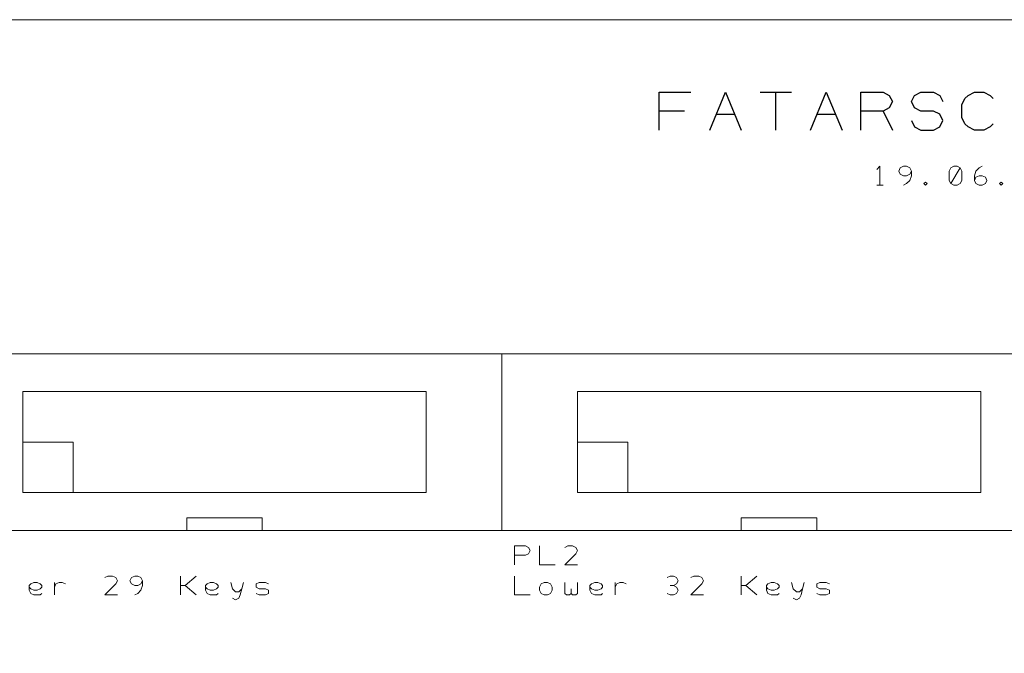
# Model space of a CAD drawing. Header units: millimetres. Extents: x -94 to 82, y -36 to 29.
# Tile 3 of 7: x -58 to -8, y -3 to 29. Entities that reach past the tile are written whole.
import ezdxf

# ---------------------------------------------------------------- set-up
doc = ezdxf.new("R2010")
doc.units = ezdxf.units.MM
doc.header["$MEASUREMENT"] = 0
doc.layers.add('Ebene 1', color=7, linetype='Continuous')

msp = doc.modelspace()

# ---------------------------------------------------------------- linework, layer by layer
at = {"layer": 'Ebene 1', "lineweight": 13}
msp.add_open_spline([(-67.7541, -26.1899), (-67.7541, -26.1899), (82.4234, -26.1899), (82.4234, -26.1899), (82.4234, -26.1899), (82.4234, -26.1899), (82.4234, 28.7376), (82.4234, 28.7376), (82.4234, 28.7376), (82.4234, 28.7376), (-67.7541, 28.7376), (-67.7541, 28.7376), (-67.7541, 28.7376), (-67.7541, 28.7376), (-67.7541, -26.1899), (-67.7541, -26.1899)], degree=3, knots=[0, 0, 0, 0, 0.2, 0.2, 0.2, 0.2, 0.4, 0.4, 0.4, 0.4, 0.6, 0.6, 0.6, 0.6, 1, 1, 1, 1], dxfattribs=at)
at = {"layer": 'Ebene 1', "lineweight": 25}
for points, knots in [([(-25.8441, 23.1814), (-25.8441, 23.1814), (-25.8441, 25.0864), (-25.8441, 25.0864), (-25.8441, 25.0864), (-25.8441, 25.0864), (-24.2566, 25.0864), (-24.2566, 25.0864)], [0, 0, 0, 0, 0.3333333, 0.3333333, 0.3333333, 0.3333333, 1, 1, 1, 1]), ([(-23.3041, 23.1814), (-23.3041, 23.1814), (-22.5104, 25.0864), (-22.5104, 25.0864), (-22.5104, 25.0864), (-22.5104, 25.0864), (-21.7166, 23.1814), (-21.7166, 23.1814)], [0, 0, 0, 0, 0.3333333, 0.3333333, 0.3333333, 0.3333333, 1, 1, 1, 1]), ([(-18.2241, 23.1814), (-18.2241, 23.1814), (-17.4304, 25.0864), (-17.4304, 25.0864), (-17.4304, 25.0864), (-17.4304, 25.0864), (-16.6366, 23.1814), (-16.6366, 23.1814)], [0, 0, 0, 0, 0.3333333, 0.3333333, 0.3333333, 0.3333333, 1, 1, 1, 1]), ([(-15.6841, 23.1814), (-15.6841, 23.1814), (-15.6841, 25.0864), (-15.6841, 25.0864), (-15.6841, 25.0864), (-15.6841, 25.0864), (-14.5729, 25.0864), (-14.5729, 25.0864), (-14.5729, 25.0864), (-14.5729, 25.0864), (-14.2554, 24.9276), (-14.2554, 24.9276), (-14.2554, 24.9276), (-14.2554, 24.9276), (-14.0966, 24.6101), (-14.0966, 24.6101), (-14.0966, 24.6101), (-14.0966, 24.6101), (-14.2554, 24.2926), (-14.2554, 24.2926), (-14.2554, 24.2926), (-14.2554, 24.2926), (-14.5729, 24.1339), (-14.5729, 24.1339), (-14.5729, 24.1339), (-14.5729, 24.1339), (-15.6841, 24.1339), (-15.6841, 24.1339)], [0, 0, 0, 0, 0.125, 0.125, 0.125, 0.125, 0.25, 0.25, 0.25, 0.25, 0.375, 0.375, 0.375, 0.375, 0.5, 0.5, 0.5, 0.5, 0.625, 0.625, 0.625, 0.625, 0.75, 0.75, 0.75, 0.75, 1, 1, 1, 1]), ([(-13.1441, 23.6576), (-13.1441, 23.6576), (-12.9854, 23.3401), (-12.9854, 23.3401), (-12.9854, 23.3401), (-12.9854, 23.3401), (-12.6679, 23.1814), (-12.6679, 23.1814), (-12.6679, 23.1814), (-12.6679, 23.1814), (-12.0329, 23.1814), (-12.0329, 23.1814), (-12.0329, 23.1814), (-12.0329, 23.1814), (-11.7154, 23.3401), (-11.7154, 23.3401), (-11.7154, 23.3401), (-11.7154, 23.3401), (-11.5566, 23.6576), (-11.5566, 23.6576), (-11.5566, 23.6576), (-11.5566, 23.6576), (-11.7154, 23.9751), (-11.7154, 23.9751), (-11.7154, 23.9751), (-11.7154, 23.9751), (-12.0329, 24.1339), (-12.0329, 24.1339), (-12.0329, 24.1339), (-12.0329, 24.1339), (-12.6679, 24.1339), (-12.6679, 24.1339), (-12.6679, 24.1339), (-12.6679, 24.1339), (-12.9854, 24.2926), (-12.9854, 24.2926), (-12.9854, 24.2926), (-12.9854, 24.2926), (-13.1441, 24.6101), (-13.1441, 24.6101), (-13.1441, 24.6101), (-13.1441, 24.6101), (-12.9854, 24.9276), (-12.9854, 24.9276), (-12.9854, 24.9276), (-12.9854, 24.9276), (-12.6679, 25.0864), (-12.6679, 25.0864), (-12.6679, 25.0864), (-12.6679, 25.0864), (-12.0329, 25.0864), (-12.0329, 25.0864), (-12.0329, 25.0864), (-12.0329, 25.0864), (-11.7154, 24.9276), (-11.7154, 24.9276), (-11.7154, 24.9276), (-11.7154, 24.9276), (-11.5566, 24.6101), (-11.5566, 24.6101)], [0, 0, 0, 0, 0.0625, 0.0625, 0.0625, 0.0625, 0.125, 0.125, 0.125, 0.125, 0.1875, 0.1875, 0.1875, 0.1875, 0.25, 0.25, 0.25, 0.25, 0.3125, 0.3125, 0.3125, 0.3125, 0.375, 0.375, 0.375, 0.375, 0.4375, 0.4375, 0.4375, 0.4375, 0.5, 0.5, 0.5, 0.5, 0.5625, 0.5625, 0.5625, 0.5625, 0.625, 0.625, 0.625, 0.625, 0.6875, 0.6875, 0.6875, 0.6875, 0.75, 0.75, 0.75, 0.75, 0.8125, 0.8125, 0.8125, 0.8125, 0.875, 0.875, 0.875, 0.875, 1, 1, 1, 1]), ([(-9.0166, 23.4989), (-9.0166, 23.4989), (-9.1754, 23.3401), (-9.1754, 23.3401), (-9.1754, 23.3401), (-9.1754, 23.3401), (-9.4929, 23.1814), (-9.4929, 23.1814), (-9.4929, 23.1814), (-9.4929, 23.1814), (-9.9691, 23.1814), (-9.9691, 23.1814), (-9.9691, 23.1814), (-9.9691, 23.1814), (-10.2866, 23.3401), (-10.2866, 23.3401), (-10.2866, 23.3401), (-10.2866, 23.3401), (-10.4454, 23.4989), (-10.4454, 23.4989), (-10.4454, 23.4989), (-10.4454, 23.4989), (-10.6041, 23.8164), (-10.6041, 23.8164), (-10.6041, 23.8164), (-10.6041, 23.8164), (-10.6041, 24.4514), (-10.6041, 24.4514), (-10.6041, 24.4514), (-10.6041, 24.4514), (-10.4454, 24.7689), (-10.4454, 24.7689), (-10.4454, 24.7689), (-10.4454, 24.7689), (-10.2866, 24.9276), (-10.2866, 24.9276), (-10.2866, 24.9276), (-10.2866, 24.9276), (-9.9691, 25.0864), (-9.9691, 25.0864), (-9.9691, 25.0864), (-9.9691, 25.0864), (-9.4929, 25.0864), (-9.4929, 25.0864), (-9.4929, 25.0864), (-9.4929, 25.0864), (-9.1754, 24.9276), (-9.1754, 24.9276), (-9.1754, 24.9276), (-9.1754, 24.9276), (-9.0166, 24.7689), (-9.0166, 24.7689)], [0, 0, 0, 0, 0.0714286, 0.0714286, 0.0714286, 0.0714286, 0.1428571, 0.1428571, 0.1428571, 0.1428571, 0.2142857, 0.2142857, 0.2142857, 0.2142857, 0.2857143, 0.2857143, 0.2857143, 0.2857143, 0.3571429, 0.3571429, 0.3571429, 0.3571429, 0.4285714, 0.4285714, 0.4285714, 0.4285714, 0.5, 0.5, 0.5, 0.5, 0.5714286, 0.5714286, 0.5714286, 0.5714286, 0.6428571, 0.6428571, 0.6428571, 0.6428571, 0.7142857, 0.7142857, 0.7142857, 0.7142857, 0.7857143, 0.7857143, 0.7857143, 0.7857143, 0.8571429, 0.8571429, 0.8571429, 0.8571429, 1, 1, 1, 1])]:
    msp.add_open_spline(points, degree=3, knots=knots, dxfattribs=at)
for points in [[(-20.7641, 25.0864), (-20.7641, 25.0864), (-19.1766, 25.0864), (-19.1766, 25.0864)], [(-19.9704, 23.1814), (-19.9704, 23.1814), (-19.9704, 25.0864), (-19.9704, 25.0864)], [(-24.5741, 24.1339), (-24.5741, 24.1339), (-25.8441, 24.1339), (-25.8441, 24.1339)], [(-22.9866, 23.9751), (-22.9866, 23.9751), (-22.0341, 23.9751), (-22.0341, 23.9751)], [(-17.9066, 23.9751), (-17.9066, 23.9751), (-16.9541, 23.9751), (-16.9541, 23.9751)], [(-14.5729, 24.1339), (-14.5729, 24.1339), (-14.0966, 23.1814), (-14.0966, 23.1814)]]:
    msp.add_open_spline(points, degree=3, dxfattribs=at)
at = {"layer": 'Ebene 1', "lineweight": 20}
for points, knots in [([(-14.7316, 20.4032), (-14.7316, 20.4032), (-14.7316, 21.3557), (-14.7316, 21.3557), (-14.7316, 21.3557), (-14.7316, 21.3557), (-14.8904, 21.197), (-14.8904, 21.197)], [0, 0, 0, 0, 0.3333333, 0.3333333, 0.3333333, 0.3333333, 1, 1, 1, 1]), ([(-13.541, 20.4032), (-13.541, 20.4032), (-13.3823, 20.4826), (-13.3823, 20.4826), (-13.3823, 20.4826), (-13.3823, 20.4826), (-13.2235, 20.6414), (-13.2235, 20.6414), (-13.2235, 20.6414), (-13.2235, 20.6414), (-13.1441, 20.8795), (-13.1441, 20.8795), (-13.1441, 20.8795), (-13.1441, 20.8795), (-13.1441, 21.1176), (-13.1441, 21.1176), (-13.1441, 21.1176), (-13.1441, 21.1176), (-13.2235, 21.2764), (-13.2235, 21.2764), (-13.2235, 21.2764), (-13.2235, 21.2764), (-13.3823, 21.3557), (-13.3823, 21.3557), (-13.3823, 21.3557), (-13.3823, 21.3557), (-13.541, 21.3557), (-13.541, 21.3557), (-13.541, 21.3557), (-13.541, 21.3557), (-13.6998, 21.2764), (-13.6998, 21.2764), (-13.6998, 21.2764), (-13.6998, 21.2764), (-13.7791, 21.1176), (-13.7791, 21.1176), (-13.7791, 21.1176), (-13.7791, 21.1176), (-13.6998, 20.9589), (-13.6998, 20.9589), (-13.6998, 20.9589), (-13.6998, 20.9589), (-13.541, 20.8795), (-13.541, 20.8795), (-13.541, 20.8795), (-13.541, 20.8795), (-13.3823, 20.8795), (-13.3823, 20.8795), (-13.3823, 20.8795), (-13.3823, 20.8795), (-13.2235, 20.9589), (-13.2235, 20.9589), (-13.2235, 20.9589), (-13.2235, 20.9589), (-13.1441, 21.1176), (-13.1441, 21.1176)], [0, 0, 0, 0, 0.0666667, 0.0666667, 0.0666667, 0.0666667, 0.1333333, 0.1333333, 0.1333333, 0.1333333, 0.2, 0.2, 0.2, 0.2, 0.2666667, 0.2666667, 0.2666667, 0.2666667, 0.3333333, 0.3333333, 0.3333333, 0.3333333, 0.4, 0.4, 0.4, 0.4, 0.4666667, 0.4666667, 0.4666667, 0.4666667, 0.5333333, 0.5333333, 0.5333333, 0.5333333, 0.6, 0.6, 0.6, 0.6, 0.6666667, 0.6666667, 0.6666667, 0.6666667, 0.7333333, 0.7333333, 0.7333333, 0.7333333, 0.8, 0.8, 0.8, 0.8, 0.8666667, 0.8666667, 0.8666667, 0.8666667, 1, 1, 1, 1]), ([(-11.1598, 20.4826), (-11.1598, 20.4826), (-11.001, 20.4032), (-11.001, 20.4032), (-11.001, 20.4032), (-11.001, 20.4032), (-10.8423, 20.4032), (-10.8423, 20.4032), (-10.8423, 20.4032), (-10.8423, 20.4032), (-10.6835, 20.4826), (-10.6835, 20.4826), (-10.6835, 20.4826), (-10.6835, 20.4826), (-10.6041, 20.6414), (-10.6041, 20.6414), (-10.6041, 20.6414), (-10.6041, 20.6414), (-10.6041, 21.1176), (-10.6041, 21.1176), (-10.6041, 21.1176), (-10.6041, 21.1176), (-10.6835, 21.2764), (-10.6835, 21.2764), (-10.6835, 21.2764), (-10.6835, 21.2764), (-10.8423, 21.3557), (-10.8423, 21.3557), (-10.8423, 21.3557), (-10.8423, 21.3557), (-11.001, 21.3557), (-11.001, 21.3557), (-11.001, 21.3557), (-11.001, 21.3557), (-11.1598, 21.2764), (-11.1598, 21.2764), (-11.1598, 21.2764), (-11.1598, 21.2764), (-11.2391, 21.1176), (-11.2391, 21.1176), (-11.2391, 21.1176), (-11.2391, 21.1176), (-11.2391, 20.6414), (-11.2391, 20.6414), (-11.2391, 20.6414), (-11.2391, 20.6414), (-11.1598, 20.4826), (-11.1598, 20.4826), (-11.1598, 20.4826), (-11.1598, 20.4826), (-10.6835, 21.2764), (-10.6835, 21.2764)], [0, 0, 0, 0, 0.0714286, 0.0714286, 0.0714286, 0.0714286, 0.1428571, 0.1428571, 0.1428571, 0.1428571, 0.2142857, 0.2142857, 0.2142857, 0.2142857, 0.2857143, 0.2857143, 0.2857143, 0.2857143, 0.3571429, 0.3571429, 0.3571429, 0.3571429, 0.4285714, 0.4285714, 0.4285714, 0.4285714, 0.5, 0.5, 0.5, 0.5, 0.5714286, 0.5714286, 0.5714286, 0.5714286, 0.6428571, 0.6428571, 0.6428571, 0.6428571, 0.7142857, 0.7142857, 0.7142857, 0.7142857, 0.7857143, 0.7857143, 0.7857143, 0.7857143, 0.8571429, 0.8571429, 0.8571429, 0.8571429, 1, 1, 1, 1]), ([(-9.9691, 20.6414), (-9.9691, 20.6414), (-9.8898, 20.8001), (-9.8898, 20.8001), (-9.8898, 20.8001), (-9.8898, 20.8001), (-9.731, 20.8795), (-9.731, 20.8795), (-9.731, 20.8795), (-9.731, 20.8795), (-9.5723, 20.8795), (-9.5723, 20.8795), (-9.5723, 20.8795), (-9.5723, 20.8795), (-9.4135, 20.8001), (-9.4135, 20.8001), (-9.4135, 20.8001), (-9.4135, 20.8001), (-9.3341, 20.6414), (-9.3341, 20.6414), (-9.3341, 20.6414), (-9.3341, 20.6414), (-9.4135, 20.4826), (-9.4135, 20.4826), (-9.4135, 20.4826), (-9.4135, 20.4826), (-9.5723, 20.4032), (-9.5723, 20.4032), (-9.5723, 20.4032), (-9.5723, 20.4032), (-9.731, 20.4032), (-9.731, 20.4032), (-9.731, 20.4032), (-9.731, 20.4032), (-9.8898, 20.4826), (-9.8898, 20.4826), (-9.8898, 20.4826), (-9.8898, 20.4826), (-9.9691, 20.6414), (-9.9691, 20.6414), (-9.9691, 20.6414), (-9.9691, 20.6414), (-9.9691, 20.8795), (-9.9691, 20.8795), (-9.9691, 20.8795), (-9.9691, 20.8795), (-9.8898, 21.1176), (-9.8898, 21.1176), (-9.8898, 21.1176), (-9.8898, 21.1176), (-9.731, 21.2764), (-9.731, 21.2764), (-9.731, 21.2764), (-9.731, 21.2764), (-9.5723, 21.3557), (-9.5723, 21.3557)], [0, 0, 0, 0, 0.0666667, 0.0666667, 0.0666667, 0.0666667, 0.1333333, 0.1333333, 0.1333333, 0.1333333, 0.2, 0.2, 0.2, 0.2, 0.2666667, 0.2666667, 0.2666667, 0.2666667, 0.3333333, 0.3333333, 0.3333333, 0.3333333, 0.4, 0.4, 0.4, 0.4, 0.4666667, 0.4666667, 0.4666667, 0.4666667, 0.5333333, 0.5333333, 0.5333333, 0.5333333, 0.6, 0.6, 0.6, 0.6, 0.6666667, 0.6666667, 0.6666667, 0.6666667, 0.7333333, 0.7333333, 0.7333333, 0.7333333, 0.8, 0.8, 0.8, 0.8, 0.8666667, 0.8666667, 0.8666667, 0.8666667, 1, 1, 1, 1]), ([(-12.4298, 20.4032), (-12.4298, 20.4032), (-12.3504, 20.4826), (-12.3504, 20.4826), (-12.3504, 20.4826), (-12.3504, 20.4826), (-12.4298, 20.562), (-12.4298, 20.562), (-12.4298, 20.562), (-12.4298, 20.562), (-12.5091, 20.4826), (-12.5091, 20.4826), (-12.5091, 20.4826), (-12.5091, 20.4826), (-12.4298, 20.4032), (-12.4298, 20.4032)], [0, 0, 0, 0, 0.2, 0.2, 0.2, 0.2, 0.4, 0.4, 0.4, 0.4, 0.6, 0.6, 0.6, 0.6, 1, 1, 1, 1]), ([(-8.6198, 20.4032), (-8.6198, 20.4032), (-8.5404, 20.4826), (-8.5404, 20.4826), (-8.5404, 20.4826), (-8.5404, 20.4826), (-8.6198, 20.562), (-8.6198, 20.562), (-8.6198, 20.562), (-8.6198, 20.562), (-8.6991, 20.4826), (-8.6991, 20.4826), (-8.6991, 20.4826), (-8.6991, 20.4826), (-8.6198, 20.4032), (-8.6198, 20.4032)], [0, 0, 0, 0, 0.2, 0.2, 0.2, 0.2, 0.4, 0.4, 0.4, 0.4, 0.6, 0.6, 0.6, 0.6, 1, 1, 1, 1]), ([(-33.7816, 3.0201), (-33.7816, 3.0201), (-33.7816, 11.9101), (-33.7816, 11.9101), (-33.7816, 11.9101), (-33.7816, 11.9101), (-61.7216, 11.9101), (-61.7216, 11.9101), (-61.7216, 11.9101), (-61.7216, 11.9101), (-61.7216, 3.0201), (-61.7216, 3.0201), (-61.7216, 3.0201), (-61.7216, 3.0201), (-33.7816, 3.0201), (-33.7816, 3.0201)], [0, 0, 0, 0, 0.2, 0.2, 0.2, 0.2, 0.4, 0.4, 0.4, 0.4, 0.6, 0.6, 0.6, 0.6, 1, 1, 1, 1]), ([(-5.8416, 3.0201), (-5.8416, 3.0201), (-5.8416, 11.9101), (-5.8416, 11.9101), (-5.8416, 11.9101), (-5.8416, 11.9101), (-33.7816, 11.9101), (-33.7816, 11.9101), (-33.7816, 11.9101), (-33.7816, 11.9101), (-33.7816, 3.0201), (-33.7816, 3.0201), (-33.7816, 3.0201), (-33.7816, 3.0201), (-5.8416, 3.0201), (-5.8416, 3.0201)], [0, 0, 0, 0, 0.2, 0.2, 0.2, 0.2, 0.4, 0.4, 0.4, 0.4, 0.6, 0.6, 0.6, 0.6, 1, 1, 1, 1]), ([(-57.9116, 4.9251), (-57.9116, 4.9251), (-37.5916, 4.9251), (-37.5916, 4.9251), (-37.5916, 4.9251), (-37.5916, 4.9251), (-37.5916, 10.0051), (-37.5916, 10.0051), (-37.5916, 10.0051), (-37.5916, 10.0051), (-57.9116, 10.0051), (-57.9116, 10.0051), (-57.9116, 10.0051), (-57.9116, 10.0051), (-57.9116, 4.9251), (-57.9116, 4.9251)], [0, 0, 0, 0, 0.2, 0.2, 0.2, 0.2, 0.4, 0.4, 0.4, 0.4, 0.6, 0.6, 0.6, 0.6, 1, 1, 1, 1]), ([(-29.9716, 4.9251), (-29.9716, 4.9251), (-9.6516, 4.9251), (-9.6516, 4.9251), (-9.6516, 4.9251), (-9.6516, 4.9251), (-9.6516, 10.0051), (-9.6516, 10.0051), (-9.6516, 10.0051), (-9.6516, 10.0051), (-29.9716, 10.0051), (-29.9716, 10.0051), (-29.9716, 10.0051), (-29.9716, 10.0051), (-29.9716, 4.9251), (-29.9716, 4.9251)], [0, 0, 0, 0, 0.2, 0.2, 0.2, 0.2, 0.4, 0.4, 0.4, 0.4, 0.6, 0.6, 0.6, 0.6, 1, 1, 1, 1]), ([(-55.3716, 4.9251), (-55.3716, 4.9251), (-55.3716, 7.4651), (-55.3716, 7.4651), (-55.3716, 7.4651), (-55.3716, 7.4651), (-57.9116, 7.4651), (-57.9116, 7.4651), (-57.9116, 7.4651), (-57.9116, 7.4651), (-57.9116, 4.9251), (-57.9116, 4.9251), (-57.9116, 4.9251), (-57.9116, 4.9251), (-55.3716, 4.9251), (-55.3716, 4.9251)], [0, 0, 0, 0, 0.2, 0.2, 0.2, 0.2, 0.4, 0.4, 0.4, 0.4, 0.6, 0.6, 0.6, 0.6, 1, 1, 1, 1]), ([(-27.4316, 4.9251), (-27.4316, 4.9251), (-27.4316, 7.4651), (-27.4316, 7.4651), (-27.4316, 7.4651), (-27.4316, 7.4651), (-29.9716, 7.4651), (-29.9716, 7.4651), (-29.9716, 7.4651), (-29.9716, 7.4651), (-29.9716, 4.9251), (-29.9716, 4.9251), (-29.9716, 4.9251), (-29.9716, 4.9251), (-27.4316, 4.9251), (-27.4316, 4.9251)], [0, 0, 0, 0, 0.2, 0.2, 0.2, 0.2, 0.4, 0.4, 0.4, 0.4, 0.6, 0.6, 0.6, 0.6, 1, 1, 1, 1]), ([(-45.8466, 3.0201), (-45.8466, 3.0201), (-45.8466, 3.6551), (-45.8466, 3.6551), (-45.8466, 3.6551), (-45.8466, 3.6551), (-49.6566, 3.6551), (-49.6566, 3.6551), (-49.6566, 3.6551), (-49.6566, 3.6551), (-49.6566, 3.0201), (-49.6566, 3.0201), (-49.6566, 3.0201), (-49.6566, 3.0201), (-45.8466, 3.0201), (-45.8466, 3.0201)], [0, 0, 0, 0, 0.2, 0.2, 0.2, 0.2, 0.4, 0.4, 0.4, 0.4, 0.6, 0.6, 0.6, 0.6, 1, 1, 1, 1]), ([(-17.9066, 3.0201), (-17.9066, 3.0201), (-17.9066, 3.6551), (-17.9066, 3.6551), (-17.9066, 3.6551), (-17.9066, 3.6551), (-21.7166, 3.6551), (-21.7166, 3.6551), (-21.7166, 3.6551), (-21.7166, 3.6551), (-21.7166, 3.0201), (-21.7166, 3.0201), (-21.7166, 3.0201), (-21.7166, 3.0201), (-17.9066, 3.0201), (-17.9066, 3.0201)], [0, 0, 0, 0, 0.2, 0.2, 0.2, 0.2, 0.4, 0.4, 0.4, 0.4, 0.6, 0.6, 0.6, 0.6, 1, 1, 1, 1]), ([(-33.1466, 1.2897), (-33.1466, 1.2897), (-33.1466, 2.2422), (-33.1466, 2.2422), (-33.1466, 2.2422), (-33.1466, 2.2422), (-32.591, 2.2422), (-32.591, 2.2422), (-32.591, 2.2422), (-32.591, 2.2422), (-32.4323, 2.1629), (-32.4323, 2.1629), (-32.4323, 2.1629), (-32.4323, 2.1629), (-32.3529, 2.0041), (-32.3529, 2.0041), (-32.3529, 2.0041), (-32.3529, 2.0041), (-32.4323, 1.8454), (-32.4323, 1.8454), (-32.4323, 1.8454), (-32.4323, 1.8454), (-32.591, 1.766), (-32.591, 1.766), (-32.591, 1.766), (-32.591, 1.766), (-33.1466, 1.766), (-33.1466, 1.766)], [0, 0, 0, 0, 0.125, 0.125, 0.125, 0.125, 0.25, 0.25, 0.25, 0.25, 0.375, 0.375, 0.375, 0.375, 0.5, 0.5, 0.5, 0.5, 0.625, 0.625, 0.625, 0.625, 0.75, 0.75, 0.75, 0.75, 1, 1, 1, 1]), ([(-31.8766, 2.2422), (-31.8766, 2.2422), (-31.8766, 1.2897), (-31.8766, 1.2897), (-31.8766, 1.2897), (-31.8766, 1.2897), (-31.0829, 1.2897), (-31.0829, 1.2897)], [0, 0, 0, 0, 0.3333333, 0.3333333, 0.3333333, 0.3333333, 1, 1, 1, 1]), ([(-29.9716, 1.2897), (-29.9716, 1.2897), (-30.6066, 1.2897), (-30.6066, 1.2897), (-30.6066, 1.2897), (-30.6066, 1.2897), (-30.051, 1.8454), (-30.051, 1.8454), (-30.051, 1.8454), (-30.051, 1.8454), (-29.9716, 2.0041), (-29.9716, 2.0041), (-29.9716, 2.0041), (-29.9716, 2.0041), (-30.051, 2.1629), (-30.051, 2.1629), (-30.051, 2.1629), (-30.051, 2.1629), (-30.2098, 2.2422), (-30.2098, 2.2422), (-30.2098, 2.2422), (-30.2098, 2.2422), (-30.4479, 2.2422), (-30.4479, 2.2422), (-30.4479, 2.2422), (-30.4479, 2.2422), (-30.6066, 2.1629), (-30.6066, 2.1629)], [0, 0, 0, 0, 0.125, 0.125, 0.125, 0.125, 0.25, 0.25, 0.25, 0.25, 0.375, 0.375, 0.375, 0.375, 0.5, 0.5, 0.5, 0.5, 0.625, 0.625, 0.625, 0.625, 0.75, 0.75, 0.75, 0.75, 1, 1, 1, 1]), ([(-53.1491, -0.2343), (-53.1491, -0.2343), (-53.7841, -0.2343), (-53.7841, -0.2343), (-53.7841, -0.2343), (-53.7841, -0.2343), (-53.2285, 0.3214), (-53.2285, 0.3214), (-53.2285, 0.3214), (-53.2285, 0.3214), (-53.1491, 0.4801), (-53.1491, 0.4801), (-53.1491, 0.4801), (-53.1491, 0.4801), (-53.2285, 0.6389), (-53.2285, 0.6389), (-53.2285, 0.6389), (-53.2285, 0.6389), (-53.3873, 0.7182), (-53.3873, 0.7182), (-53.3873, 0.7182), (-53.3873, 0.7182), (-53.6254, 0.7182), (-53.6254, 0.7182), (-53.6254, 0.7182), (-53.6254, 0.7182), (-53.7841, 0.6389), (-53.7841, 0.6389)], [0, 0, 0, 0, 0.125, 0.125, 0.125, 0.125, 0.25, 0.25, 0.25, 0.25, 0.375, 0.375, 0.375, 0.375, 0.5, 0.5, 0.5, 0.5, 0.625, 0.625, 0.625, 0.625, 0.75, 0.75, 0.75, 0.75, 1, 1, 1, 1]), ([(-52.276, -0.2343), (-52.276, -0.2343), (-52.1173, -0.1549), (-52.1173, -0.1549), (-52.1173, -0.1549), (-52.1173, -0.1549), (-51.9585, 0.0039), (-51.9585, 0.0039), (-51.9585, 0.0039), (-51.9585, 0.0039), (-51.8791, 0.242), (-51.8791, 0.242), (-51.8791, 0.242), (-51.8791, 0.242), (-51.8791, 0.4801), (-51.8791, 0.4801), (-51.8791, 0.4801), (-51.8791, 0.4801), (-51.9585, 0.6389), (-51.9585, 0.6389), (-51.9585, 0.6389), (-51.9585, 0.6389), (-52.1173, 0.7182), (-52.1173, 0.7182), (-52.1173, 0.7182), (-52.1173, 0.7182), (-52.276, 0.7182), (-52.276, 0.7182), (-52.276, 0.7182), (-52.276, 0.7182), (-52.4348, 0.6389), (-52.4348, 0.6389), (-52.4348, 0.6389), (-52.4348, 0.6389), (-52.5141, 0.4801), (-52.5141, 0.4801), (-52.5141, 0.4801), (-52.5141, 0.4801), (-52.4348, 0.3214), (-52.4348, 0.3214), (-52.4348, 0.3214), (-52.4348, 0.3214), (-52.276, 0.242), (-52.276, 0.242), (-52.276, 0.242), (-52.276, 0.242), (-52.1173, 0.242), (-52.1173, 0.242), (-52.1173, 0.242), (-52.1173, 0.242), (-51.9585, 0.3214), (-51.9585, 0.3214), (-51.9585, 0.3214), (-51.9585, 0.3214), (-51.8791, 0.4801), (-51.8791, 0.4801)], [0, 0, 0, 0, 0.0666667, 0.0666667, 0.0666667, 0.0666667, 0.1333333, 0.1333333, 0.1333333, 0.1333333, 0.2, 0.2, 0.2, 0.2, 0.2666667, 0.2666667, 0.2666667, 0.2666667, 0.3333333, 0.3333333, 0.3333333, 0.3333333, 0.4, 0.4, 0.4, 0.4, 0.4666667, 0.4666667, 0.4666667, 0.4666667, 0.5333333, 0.5333333, 0.5333333, 0.5333333, 0.6, 0.6, 0.6, 0.6, 0.6666667, 0.6666667, 0.6666667, 0.6666667, 0.7333333, 0.7333333, 0.7333333, 0.7333333, 0.8, 0.8, 0.8, 0.8, 0.8666667, 0.8666667, 0.8666667, 0.8666667, 1, 1, 1, 1]), ([(-49.9741, 0.242), (-49.9741, 0.242), (-49.736, 0.242), (-49.736, 0.242), (-49.736, 0.242), (-49.736, 0.242), (-49.1804, 0.7182), (-49.1804, 0.7182)], [0, 0, 0, 0, 0.3333333, 0.3333333, 0.3333333, 0.3333333, 1, 1, 1, 1]), ([(-33.1466, 0.7182), (-33.1466, 0.7182), (-33.1466, -0.2343), (-33.1466, -0.2343), (-33.1466, -0.2343), (-33.1466, -0.2343), (-32.3529, -0.2343), (-32.3529, -0.2343)], [0, 0, 0, 0, 0.3333333, 0.3333333, 0.3333333, 0.3333333, 1, 1, 1, 1]), ([(-25.1298, 0.242), (-25.1298, 0.242), (-24.971, 0.3214), (-24.971, 0.3214), (-24.971, 0.3214), (-24.971, 0.3214), (-24.8916, 0.4801), (-24.8916, 0.4801), (-24.8916, 0.4801), (-24.8916, 0.4801), (-24.971, 0.6389), (-24.971, 0.6389), (-24.971, 0.6389), (-24.971, 0.6389), (-25.1298, 0.7182), (-25.1298, 0.7182), (-25.1298, 0.7182), (-25.1298, 0.7182), (-25.2885, 0.7182), (-25.2885, 0.7182), (-25.2885, 0.7182), (-25.2885, 0.7182), (-25.4473, 0.6389), (-25.4473, 0.6389)], [0, 0, 0, 0, 0.1428571, 0.1428571, 0.1428571, 0.1428571, 0.2857143, 0.2857143, 0.2857143, 0.2857143, 0.4285714, 0.4285714, 0.4285714, 0.4285714, 0.5714286, 0.5714286, 0.5714286, 0.5714286, 0.7142857, 0.7142857, 0.7142857, 0.7142857, 1, 1, 1, 1]), ([(-23.6216, -0.2343), (-23.6216, -0.2343), (-24.2566, -0.2343), (-24.2566, -0.2343), (-24.2566, -0.2343), (-24.2566, -0.2343), (-23.701, 0.3214), (-23.701, 0.3214), (-23.701, 0.3214), (-23.701, 0.3214), (-23.6216, 0.4801), (-23.6216, 0.4801), (-23.6216, 0.4801), (-23.6216, 0.4801), (-23.701, 0.6389), (-23.701, 0.6389), (-23.701, 0.6389), (-23.701, 0.6389), (-23.8598, 0.7182), (-23.8598, 0.7182), (-23.8598, 0.7182), (-23.8598, 0.7182), (-24.0979, 0.7182), (-24.0979, 0.7182), (-24.0979, 0.7182), (-24.0979, 0.7182), (-24.2566, 0.6389), (-24.2566, 0.6389)], [0, 0, 0, 0, 0.125, 0.125, 0.125, 0.125, 0.25, 0.25, 0.25, 0.25, 0.375, 0.375, 0.375, 0.375, 0.5, 0.5, 0.5, 0.5, 0.625, 0.625, 0.625, 0.625, 0.75, 0.75, 0.75, 0.75, 1, 1, 1, 1]), ([(-21.7166, 0.242), (-21.7166, 0.242), (-21.4785, 0.242), (-21.4785, 0.242), (-21.4785, 0.242), (-21.4785, 0.242), (-20.9229, 0.7182), (-20.9229, 0.7182)], [0, 0, 0, 0, 0.3333333, 0.3333333, 0.3333333, 0.3333333, 1, 1, 1, 1]), ([(-56.9591, -0.1549), (-56.9591, -0.1549), (-57.0385, -0.2343), (-57.0385, -0.2343), (-57.0385, -0.2343), (-57.0385, -0.2343), (-57.1973, -0.2343), (-57.1973, -0.2343), (-57.1973, -0.2343), (-57.1973, -0.2343), (-57.356, -0.2343), (-57.356, -0.2343), (-57.356, -0.2343), (-57.356, -0.2343), (-57.5148, -0.1549), (-57.5148, -0.1549), (-57.5148, -0.1549), (-57.5148, -0.1549), (-57.5941, 0.0039), (-57.5941, 0.0039), (-57.5941, 0.0039), (-57.5941, 0.0039), (-57.5941, 0.242), (-57.5941, 0.242), (-57.5941, 0.242), (-57.5941, 0.242), (-57.5148, 0.3214), (-57.5148, 0.3214), (-57.5148, 0.3214), (-57.5148, 0.3214), (-57.356, 0.4007), (-57.356, 0.4007), (-57.356, 0.4007), (-57.356, 0.4007), (-57.1973, 0.4007), (-57.1973, 0.4007), (-57.1973, 0.4007), (-57.1973, 0.4007), (-57.0385, 0.3214), (-57.0385, 0.3214), (-57.0385, 0.3214), (-57.0385, 0.3214), (-56.9591, 0.242), (-56.9591, 0.242), (-56.9591, 0.242), (-56.9591, 0.242), (-56.9591, 0.1626), (-56.9591, 0.1626), (-56.9591, 0.1626), (-56.9591, 0.1626), (-57.0385, 0.0832), (-57.0385, 0.0832), (-57.0385, 0.0832), (-57.0385, 0.0832), (-57.1973, 0.0039), (-57.1973, 0.0039), (-57.1973, 0.0039), (-57.1973, 0.0039), (-57.356, 0.0039), (-57.356, 0.0039), (-57.356, 0.0039), (-57.356, 0.0039), (-57.5148, 0.0832), (-57.5148, 0.0832), (-57.5148, 0.0832), (-57.5148, 0.0832), (-57.5941, 0.1626), (-57.5941, 0.1626)], [0, 0, 0, 0, 0.0555556, 0.0555556, 0.0555556, 0.0555556, 0.1111111, 0.1111111, 0.1111111, 0.1111111, 0.1666667, 0.1666667, 0.1666667, 0.1666667, 0.2222222, 0.2222222, 0.2222222, 0.2222222, 0.2777778, 0.2777778, 0.2777778, 0.2777778, 0.3333333, 0.3333333, 0.3333333, 0.3333333, 0.3888889, 0.3888889, 0.3888889, 0.3888889, 0.4444444, 0.4444444, 0.4444444, 0.4444444, 0.5, 0.5, 0.5, 0.5, 0.5555556, 0.5555556, 0.5555556, 0.5555556, 0.6111111, 0.6111111, 0.6111111, 0.6111111, 0.6666667, 0.6666667, 0.6666667, 0.6666667, 0.7222222, 0.7222222, 0.7222222, 0.7222222, 0.7777778, 0.7777778, 0.7777778, 0.7777778, 0.8333333, 0.8333333, 0.8333333, 0.8333333, 0.8888889, 0.8888889, 0.8888889, 0.8888889, 1, 1, 1, 1]), ([(-56.3241, 0.1626), (-56.3241, 0.1626), (-56.2448, 0.3214), (-56.2448, 0.3214), (-56.2448, 0.3214), (-56.2448, 0.3214), (-56.086, 0.4007), (-56.086, 0.4007), (-56.086, 0.4007), (-56.086, 0.4007), (-55.9273, 0.4007), (-55.9273, 0.4007), (-55.9273, 0.4007), (-55.9273, 0.4007), (-55.7685, 0.3214), (-55.7685, 0.3214)], [0, 0, 0, 0, 0.2, 0.2, 0.2, 0.2, 0.4, 0.4, 0.4, 0.4, 0.6, 0.6, 0.6, 0.6, 1, 1, 1, 1]), ([(-48.0691, -0.1549), (-48.0691, -0.1549), (-48.1485, -0.2343), (-48.1485, -0.2343), (-48.1485, -0.2343), (-48.1485, -0.2343), (-48.3073, -0.2343), (-48.3073, -0.2343), (-48.3073, -0.2343), (-48.3073, -0.2343), (-48.466, -0.2343), (-48.466, -0.2343), (-48.466, -0.2343), (-48.466, -0.2343), (-48.6248, -0.1549), (-48.6248, -0.1549), (-48.6248, -0.1549), (-48.6248, -0.1549), (-48.7041, 0.0039), (-48.7041, 0.0039), (-48.7041, 0.0039), (-48.7041, 0.0039), (-48.7041, 0.242), (-48.7041, 0.242), (-48.7041, 0.242), (-48.7041, 0.242), (-48.6248, 0.3214), (-48.6248, 0.3214), (-48.6248, 0.3214), (-48.6248, 0.3214), (-48.466, 0.4007), (-48.466, 0.4007), (-48.466, 0.4007), (-48.466, 0.4007), (-48.3073, 0.4007), (-48.3073, 0.4007), (-48.3073, 0.4007), (-48.3073, 0.4007), (-48.1485, 0.3214), (-48.1485, 0.3214), (-48.1485, 0.3214), (-48.1485, 0.3214), (-48.0691, 0.242), (-48.0691, 0.242), (-48.0691, 0.242), (-48.0691, 0.242), (-48.0691, 0.1626), (-48.0691, 0.1626), (-48.0691, 0.1626), (-48.0691, 0.1626), (-48.1485, 0.0832), (-48.1485, 0.0832), (-48.1485, 0.0832), (-48.1485, 0.0832), (-48.3073, 0.0039), (-48.3073, 0.0039), (-48.3073, 0.0039), (-48.3073, 0.0039), (-48.466, 0.0039), (-48.466, 0.0039), (-48.466, 0.0039), (-48.466, 0.0039), (-48.6248, 0.0832), (-48.6248, 0.0832), (-48.6248, 0.0832), (-48.6248, 0.0832), (-48.7041, 0.1626), (-48.7041, 0.1626)], [0, 0, 0, 0, 0.0555556, 0.0555556, 0.0555556, 0.0555556, 0.1111111, 0.1111111, 0.1111111, 0.1111111, 0.1666667, 0.1666667, 0.1666667, 0.1666667, 0.2222222, 0.2222222, 0.2222222, 0.2222222, 0.2777778, 0.2777778, 0.2777778, 0.2777778, 0.3333333, 0.3333333, 0.3333333, 0.3333333, 0.3888889, 0.3888889, 0.3888889, 0.3888889, 0.4444444, 0.4444444, 0.4444444, 0.4444444, 0.5, 0.5, 0.5, 0.5, 0.5555556, 0.5555556, 0.5555556, 0.5555556, 0.6111111, 0.6111111, 0.6111111, 0.6111111, 0.6666667, 0.6666667, 0.6666667, 0.6666667, 0.7222222, 0.7222222, 0.7222222, 0.7222222, 0.7777778, 0.7777778, 0.7777778, 0.7777778, 0.8333333, 0.8333333, 0.8333333, 0.8333333, 0.8888889, 0.8888889, 0.8888889, 0.8888889, 1, 1, 1, 1]), ([(-47.4341, 0.4007), (-47.4341, 0.4007), (-47.3548, 0.0832), (-47.3548, 0.0832), (-47.3548, 0.0832), (-47.3548, 0.0832), (-47.196, -0.0755), (-47.196, -0.0755), (-47.196, -0.0755), (-47.196, -0.0755), (-47.0373, -0.0755), (-47.0373, -0.0755), (-47.0373, -0.0755), (-47.0373, -0.0755), (-46.8785, 0.0832), (-46.8785, 0.0832), (-46.8785, 0.0832), (-46.8785, 0.0832), (-46.7991, 0.4007), (-46.7991, 0.4007)], [0, 0, 0, 0, 0.1666667, 0.1666667, 0.1666667, 0.1666667, 0.3333333, 0.3333333, 0.3333333, 0.3333333, 0.5, 0.5, 0.5, 0.5, 0.6666667, 0.6666667, 0.6666667, 0.6666667, 1, 1, 1, 1]), ([(-46.8785, 0.0832), (-46.8785, 0.0832), (-46.9579, -0.2343), (-46.9579, -0.2343), (-46.9579, -0.2343), (-46.9579, -0.2343), (-47.0373, -0.393), (-47.0373, -0.393), (-47.0373, -0.393), (-47.0373, -0.393), (-47.196, -0.4724), (-47.196, -0.4724), (-47.196, -0.4724), (-47.196, -0.4724), (-47.3548, -0.393), (-47.3548, -0.393)], [0, 0, 0, 0, 0.2, 0.2, 0.2, 0.2, 0.4, 0.4, 0.4, 0.4, 0.6, 0.6, 0.6, 0.6, 1, 1, 1, 1]), ([(-46.1641, -0.1549), (-46.1641, -0.1549), (-46.0054, -0.2343), (-46.0054, -0.2343), (-46.0054, -0.2343), (-46.0054, -0.2343), (-45.6879, -0.2343), (-45.6879, -0.2343), (-45.6879, -0.2343), (-45.6879, -0.2343), (-45.5291, -0.1549), (-45.5291, -0.1549), (-45.5291, -0.1549), (-45.5291, -0.1549), (-45.5291, 0.0039), (-45.5291, 0.0039), (-45.5291, 0.0039), (-45.5291, 0.0039), (-45.6879, 0.0832), (-45.6879, 0.0832), (-45.6879, 0.0832), (-45.6879, 0.0832), (-46.0054, 0.0832), (-46.0054, 0.0832), (-46.0054, 0.0832), (-46.0054, 0.0832), (-46.1641, 0.1626), (-46.1641, 0.1626), (-46.1641, 0.1626), (-46.1641, 0.1626), (-46.1641, 0.3214), (-46.1641, 0.3214), (-46.1641, 0.3214), (-46.1641, 0.3214), (-46.0054, 0.4007), (-46.0054, 0.4007), (-46.0054, 0.4007), (-46.0054, 0.4007), (-45.6879, 0.4007), (-45.6879, 0.4007), (-45.6879, 0.4007), (-45.6879, 0.4007), (-45.5291, 0.3214), (-45.5291, 0.3214)], [0, 0, 0, 0, 0.0833333, 0.0833333, 0.0833333, 0.0833333, 0.1666667, 0.1666667, 0.1666667, 0.1666667, 0.25, 0.25, 0.25, 0.25, 0.3333333, 0.3333333, 0.3333333, 0.3333333, 0.4166667, 0.4166667, 0.4166667, 0.4166667, 0.5, 0.5, 0.5, 0.5, 0.5833333, 0.5833333, 0.5833333, 0.5833333, 0.6666667, 0.6666667, 0.6666667, 0.6666667, 0.75, 0.75, 0.75, 0.75, 0.8333333, 0.8333333, 0.8333333, 0.8333333, 1, 1, 1, 1]), ([(-31.8766, 0.0039), (-31.8766, 0.0039), (-31.7973, -0.1549), (-31.7973, -0.1549), (-31.7973, -0.1549), (-31.7973, -0.1549), (-31.6385, -0.2343), (-31.6385, -0.2343), (-31.6385, -0.2343), (-31.6385, -0.2343), (-31.4798, -0.2343), (-31.4798, -0.2343), (-31.4798, -0.2343), (-31.4798, -0.2343), (-31.321, -0.1549), (-31.321, -0.1549), (-31.321, -0.1549), (-31.321, -0.1549), (-31.2416, 0.0039), (-31.2416, 0.0039), (-31.2416, 0.0039), (-31.2416, 0.0039), (-31.2416, 0.1626), (-31.2416, 0.1626), (-31.2416, 0.1626), (-31.2416, 0.1626), (-31.321, 0.3214), (-31.321, 0.3214), (-31.321, 0.3214), (-31.321, 0.3214), (-31.4798, 0.4007), (-31.4798, 0.4007), (-31.4798, 0.4007), (-31.4798, 0.4007), (-31.6385, 0.4007), (-31.6385, 0.4007), (-31.6385, 0.4007), (-31.6385, 0.4007), (-31.7973, 0.3214), (-31.7973, 0.3214), (-31.7973, 0.3214), (-31.7973, 0.3214), (-31.8766, 0.1626), (-31.8766, 0.1626), (-31.8766, 0.1626), (-31.8766, 0.1626), (-31.8766, 0.0039), (-31.8766, 0.0039)], [0, 0, 0, 0, 0.0769231, 0.0769231, 0.0769231, 0.0769231, 0.1538462, 0.1538462, 0.1538462, 0.1538462, 0.2307692, 0.2307692, 0.2307692, 0.2307692, 0.3076923, 0.3076923, 0.3076923, 0.3076923, 0.3846154, 0.3846154, 0.3846154, 0.3846154, 0.4615385, 0.4615385, 0.4615385, 0.4615385, 0.5384615, 0.5384615, 0.5384615, 0.5384615, 0.6153846, 0.6153846, 0.6153846, 0.6153846, 0.6923077, 0.6923077, 0.6923077, 0.6923077, 0.7692308, 0.7692308, 0.7692308, 0.7692308, 0.8461538, 0.8461538, 0.8461538, 0.8461538, 1, 1, 1, 1]), ([(-30.6066, 0.4007), (-30.6066, 0.4007), (-30.6066, -0.1549), (-30.6066, -0.1549), (-30.6066, -0.1549), (-30.6066, -0.1549), (-30.5273, -0.2343), (-30.5273, -0.2343), (-30.5273, -0.2343), (-30.5273, -0.2343), (-30.3685, -0.2343), (-30.3685, -0.2343), (-30.3685, -0.2343), (-30.3685, -0.2343), (-30.2891, -0.1549), (-30.2891, -0.1549), (-30.2891, -0.1549), (-30.2891, -0.1549), (-30.2891, 0.0832), (-30.2891, 0.0832)], [0, 0, 0, 0, 0.1666667, 0.1666667, 0.1666667, 0.1666667, 0.3333333, 0.3333333, 0.3333333, 0.3333333, 0.5, 0.5, 0.5, 0.5, 0.6666667, 0.6666667, 0.6666667, 0.6666667, 1, 1, 1, 1]), ([(-30.2891, -0.1549), (-30.2891, -0.1549), (-30.2098, -0.2343), (-30.2098, -0.2343), (-30.2098, -0.2343), (-30.2098, -0.2343), (-30.051, -0.2343), (-30.051, -0.2343), (-30.051, -0.2343), (-30.051, -0.2343), (-29.9716, -0.1549), (-29.9716, -0.1549), (-29.9716, -0.1549), (-29.9716, -0.1549), (-29.9716, 0.4007), (-29.9716, 0.4007)], [0, 0, 0, 0, 0.2, 0.2, 0.2, 0.2, 0.4, 0.4, 0.4, 0.4, 0.6, 0.6, 0.6, 0.6, 1, 1, 1, 1]), ([(-28.7016, -0.1549), (-28.7016, -0.1549), (-28.781, -0.2343), (-28.781, -0.2343), (-28.781, -0.2343), (-28.781, -0.2343), (-28.9398, -0.2343), (-28.9398, -0.2343), (-28.9398, -0.2343), (-28.9398, -0.2343), (-29.0985, -0.2343), (-29.0985, -0.2343), (-29.0985, -0.2343), (-29.0985, -0.2343), (-29.2573, -0.1549), (-29.2573, -0.1549), (-29.2573, -0.1549), (-29.2573, -0.1549), (-29.3366, 0.0039), (-29.3366, 0.0039), (-29.3366, 0.0039), (-29.3366, 0.0039), (-29.3366, 0.242), (-29.3366, 0.242), (-29.3366, 0.242), (-29.3366, 0.242), (-29.2573, 0.3214), (-29.2573, 0.3214), (-29.2573, 0.3214), (-29.2573, 0.3214), (-29.0985, 0.4007), (-29.0985, 0.4007), (-29.0985, 0.4007), (-29.0985, 0.4007), (-28.9398, 0.4007), (-28.9398, 0.4007), (-28.9398, 0.4007), (-28.9398, 0.4007), (-28.781, 0.3214), (-28.781, 0.3214), (-28.781, 0.3214), (-28.781, 0.3214), (-28.7016, 0.242), (-28.7016, 0.242), (-28.7016, 0.242), (-28.7016, 0.242), (-28.7016, 0.1626), (-28.7016, 0.1626), (-28.7016, 0.1626), (-28.7016, 0.1626), (-28.781, 0.0832), (-28.781, 0.0832), (-28.781, 0.0832), (-28.781, 0.0832), (-28.9398, 0.0039), (-28.9398, 0.0039), (-28.9398, 0.0039), (-28.9398, 0.0039), (-29.0985, 0.0039), (-29.0985, 0.0039), (-29.0985, 0.0039), (-29.0985, 0.0039), (-29.2573, 0.0832), (-29.2573, 0.0832), (-29.2573, 0.0832), (-29.2573, 0.0832), (-29.3366, 0.1626), (-29.3366, 0.1626)], [0, 0, 0, 0, 0.0555556, 0.0555556, 0.0555556, 0.0555556, 0.1111111, 0.1111111, 0.1111111, 0.1111111, 0.1666667, 0.1666667, 0.1666667, 0.1666667, 0.2222222, 0.2222222, 0.2222222, 0.2222222, 0.2777778, 0.2777778, 0.2777778, 0.2777778, 0.3333333, 0.3333333, 0.3333333, 0.3333333, 0.3888889, 0.3888889, 0.3888889, 0.3888889, 0.4444444, 0.4444444, 0.4444444, 0.4444444, 0.5, 0.5, 0.5, 0.5, 0.5555556, 0.5555556, 0.5555556, 0.5555556, 0.6111111, 0.6111111, 0.6111111, 0.6111111, 0.6666667, 0.6666667, 0.6666667, 0.6666667, 0.7222222, 0.7222222, 0.7222222, 0.7222222, 0.7777778, 0.7777778, 0.7777778, 0.7777778, 0.8333333, 0.8333333, 0.8333333, 0.8333333, 0.8888889, 0.8888889, 0.8888889, 0.8888889, 1, 1, 1, 1]), ([(-28.0666, 0.1626), (-28.0666, 0.1626), (-27.9873, 0.3214), (-27.9873, 0.3214), (-27.9873, 0.3214), (-27.9873, 0.3214), (-27.8285, 0.4007), (-27.8285, 0.4007), (-27.8285, 0.4007), (-27.8285, 0.4007), (-27.6698, 0.4007), (-27.6698, 0.4007), (-27.6698, 0.4007), (-27.6698, 0.4007), (-27.511, 0.3214), (-27.511, 0.3214)], [0, 0, 0, 0, 0.2, 0.2, 0.2, 0.2, 0.4, 0.4, 0.4, 0.4, 0.6, 0.6, 0.6, 0.6, 1, 1, 1, 1]), ([(-25.4473, -0.1549), (-25.4473, -0.1549), (-25.2885, -0.2343), (-25.2885, -0.2343), (-25.2885, -0.2343), (-25.2885, -0.2343), (-25.1298, -0.2343), (-25.1298, -0.2343), (-25.1298, -0.2343), (-25.1298, -0.2343), (-24.971, -0.1549), (-24.971, -0.1549), (-24.971, -0.1549), (-24.971, -0.1549), (-24.8916, 0.0039), (-24.8916, 0.0039), (-24.8916, 0.0039), (-24.8916, 0.0039), (-24.971, 0.1626), (-24.971, 0.1626), (-24.971, 0.1626), (-24.971, 0.1626), (-25.1298, 0.242), (-25.1298, 0.242), (-25.1298, 0.242), (-25.1298, 0.242), (-25.2885, 0.242), (-25.2885, 0.242)], [0, 0, 0, 0, 0.125, 0.125, 0.125, 0.125, 0.25, 0.25, 0.25, 0.25, 0.375, 0.375, 0.375, 0.375, 0.5, 0.5, 0.5, 0.5, 0.625, 0.625, 0.625, 0.625, 0.75, 0.75, 0.75, 0.75, 1, 1, 1, 1]), ([(-19.8116, -0.1549), (-19.8116, -0.1549), (-19.891, -0.2343), (-19.891, -0.2343), (-19.891, -0.2343), (-19.891, -0.2343), (-20.0498, -0.2343), (-20.0498, -0.2343), (-20.0498, -0.2343), (-20.0498, -0.2343), (-20.2085, -0.2343), (-20.2085, -0.2343), (-20.2085, -0.2343), (-20.2085, -0.2343), (-20.3673, -0.1549), (-20.3673, -0.1549), (-20.3673, -0.1549), (-20.3673, -0.1549), (-20.4466, 0.0039), (-20.4466, 0.0039), (-20.4466, 0.0039), (-20.4466, 0.0039), (-20.4466, 0.242), (-20.4466, 0.242), (-20.4466, 0.242), (-20.4466, 0.242), (-20.3673, 0.3214), (-20.3673, 0.3214), (-20.3673, 0.3214), (-20.3673, 0.3214), (-20.2085, 0.4007), (-20.2085, 0.4007), (-20.2085, 0.4007), (-20.2085, 0.4007), (-20.0498, 0.4007), (-20.0498, 0.4007), (-20.0498, 0.4007), (-20.0498, 0.4007), (-19.891, 0.3214), (-19.891, 0.3214), (-19.891, 0.3214), (-19.891, 0.3214), (-19.8116, 0.242), (-19.8116, 0.242), (-19.8116, 0.242), (-19.8116, 0.242), (-19.8116, 0.1626), (-19.8116, 0.1626), (-19.8116, 0.1626), (-19.8116, 0.1626), (-19.891, 0.0832), (-19.891, 0.0832), (-19.891, 0.0832), (-19.891, 0.0832), (-20.0498, 0.0039), (-20.0498, 0.0039), (-20.0498, 0.0039), (-20.0498, 0.0039), (-20.2085, 0.0039), (-20.2085, 0.0039), (-20.2085, 0.0039), (-20.2085, 0.0039), (-20.3673, 0.0832), (-20.3673, 0.0832), (-20.3673, 0.0832), (-20.3673, 0.0832), (-20.4466, 0.1626), (-20.4466, 0.1626)], [0, 0, 0, 0, 0.0555556, 0.0555556, 0.0555556, 0.0555556, 0.1111111, 0.1111111, 0.1111111, 0.1111111, 0.1666667, 0.1666667, 0.1666667, 0.1666667, 0.2222222, 0.2222222, 0.2222222, 0.2222222, 0.2777778, 0.2777778, 0.2777778, 0.2777778, 0.3333333, 0.3333333, 0.3333333, 0.3333333, 0.3888889, 0.3888889, 0.3888889, 0.3888889, 0.4444444, 0.4444444, 0.4444444, 0.4444444, 0.5, 0.5, 0.5, 0.5, 0.5555556, 0.5555556, 0.5555556, 0.5555556, 0.6111111, 0.6111111, 0.6111111, 0.6111111, 0.6666667, 0.6666667, 0.6666667, 0.6666667, 0.7222222, 0.7222222, 0.7222222, 0.7222222, 0.7777778, 0.7777778, 0.7777778, 0.7777778, 0.8333333, 0.8333333, 0.8333333, 0.8333333, 0.8888889, 0.8888889, 0.8888889, 0.8888889, 1, 1, 1, 1]), ([(-19.1766, 0.4007), (-19.1766, 0.4007), (-19.0973, 0.0832), (-19.0973, 0.0832), (-19.0973, 0.0832), (-19.0973, 0.0832), (-18.9385, -0.0755), (-18.9385, -0.0755), (-18.9385, -0.0755), (-18.9385, -0.0755), (-18.7798, -0.0755), (-18.7798, -0.0755), (-18.7798, -0.0755), (-18.7798, -0.0755), (-18.621, 0.0832), (-18.621, 0.0832), (-18.621, 0.0832), (-18.621, 0.0832), (-18.5416, 0.4007), (-18.5416, 0.4007)], [0, 0, 0, 0, 0.1666667, 0.1666667, 0.1666667, 0.1666667, 0.3333333, 0.3333333, 0.3333333, 0.3333333, 0.5, 0.5, 0.5, 0.5, 0.6666667, 0.6666667, 0.6666667, 0.6666667, 1, 1, 1, 1]), ([(-18.621, 0.0832), (-18.621, 0.0832), (-18.7004, -0.2343), (-18.7004, -0.2343), (-18.7004, -0.2343), (-18.7004, -0.2343), (-18.7798, -0.393), (-18.7798, -0.393), (-18.7798, -0.393), (-18.7798, -0.393), (-18.9385, -0.4724), (-18.9385, -0.4724), (-18.9385, -0.4724), (-18.9385, -0.4724), (-19.0973, -0.393), (-19.0973, -0.393)], [0, 0, 0, 0, 0.2, 0.2, 0.2, 0.2, 0.4, 0.4, 0.4, 0.4, 0.6, 0.6, 0.6, 0.6, 1, 1, 1, 1]), ([(-17.9066, -0.1549), (-17.9066, -0.1549), (-17.7479, -0.2343), (-17.7479, -0.2343), (-17.7479, -0.2343), (-17.7479, -0.2343), (-17.4304, -0.2343), (-17.4304, -0.2343), (-17.4304, -0.2343), (-17.4304, -0.2343), (-17.2716, -0.1549), (-17.2716, -0.1549), (-17.2716, -0.1549), (-17.2716, -0.1549), (-17.2716, 0.0039), (-17.2716, 0.0039), (-17.2716, 0.0039), (-17.2716, 0.0039), (-17.4304, 0.0832), (-17.4304, 0.0832), (-17.4304, 0.0832), (-17.4304, 0.0832), (-17.7479, 0.0832), (-17.7479, 0.0832), (-17.7479, 0.0832), (-17.7479, 0.0832), (-17.9066, 0.1626), (-17.9066, 0.1626), (-17.9066, 0.1626), (-17.9066, 0.1626), (-17.9066, 0.3214), (-17.9066, 0.3214), (-17.9066, 0.3214), (-17.9066, 0.3214), (-17.7479, 0.4007), (-17.7479, 0.4007), (-17.7479, 0.4007), (-17.7479, 0.4007), (-17.4304, 0.4007), (-17.4304, 0.4007), (-17.4304, 0.4007), (-17.4304, 0.4007), (-17.2716, 0.3214), (-17.2716, 0.3214)], [0, 0, 0, 0, 0.0833333, 0.0833333, 0.0833333, 0.0833333, 0.1666667, 0.1666667, 0.1666667, 0.1666667, 0.25, 0.25, 0.25, 0.25, 0.3333333, 0.3333333, 0.3333333, 0.3333333, 0.4166667, 0.4166667, 0.4166667, 0.4166667, 0.5, 0.5, 0.5, 0.5, 0.5833333, 0.5833333, 0.5833333, 0.5833333, 0.6666667, 0.6666667, 0.6666667, 0.6666667, 0.75, 0.75, 0.75, 0.75, 0.8333333, 0.8333333, 0.8333333, 0.8333333, 1, 1, 1, 1])]:
    msp.add_open_spline(points, degree=3, knots=knots, dxfattribs=at)
for points in [[(-14.8904, 20.4032), (-14.8904, 20.4032), (-14.5729, 20.4032), (-14.5729, 20.4032)], [(-49.9741, -0.2343), (-49.9741, -0.2343), (-49.9741, 0.7182), (-49.9741, 0.7182)], [(-21.7166, -0.2343), (-21.7166, -0.2343), (-21.7166, 0.7182), (-21.7166, 0.7182)], [(-56.3241, -0.2343), (-56.3241, -0.2343), (-56.3241, 0.4007), (-56.3241, 0.4007)], [(-49.736, 0.242), (-49.736, 0.242), (-49.1804, -0.2343), (-49.1804, -0.2343)], [(-28.0666, -0.2343), (-28.0666, -0.2343), (-28.0666, 0.4007), (-28.0666, 0.4007)], [(-21.4785, 0.242), (-21.4785, 0.242), (-20.9229, -0.2343), (-20.9229, -0.2343)]]:
    msp.add_open_spline(points, degree=3, dxfattribs=at)

doc.saveas('drawing.dxf')
